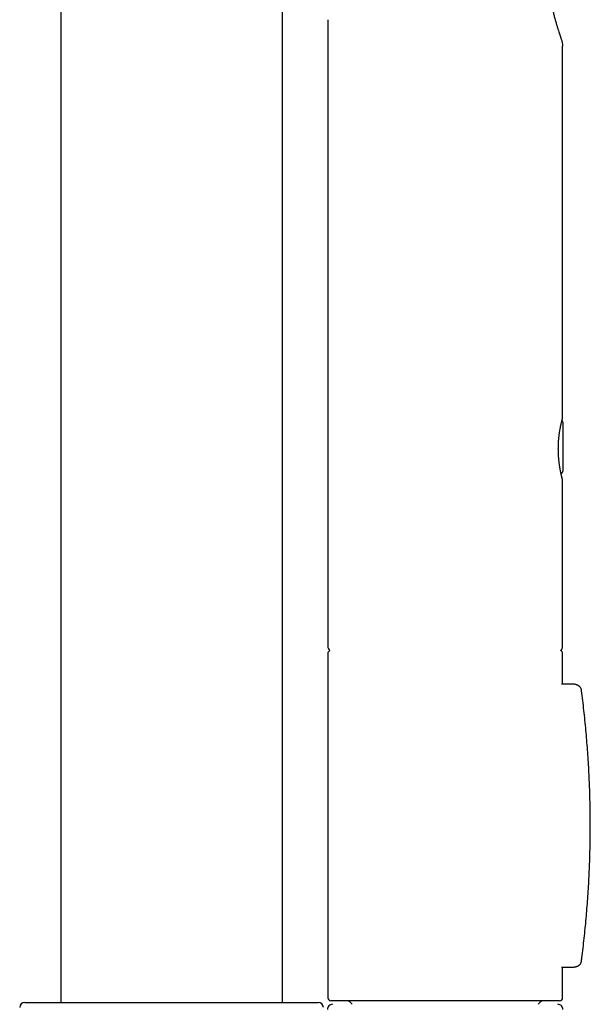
# Model space of a CAD drawing. Header units: millimetres. Extents: x 8 to 1095, y 12 to 2372.
# Tile 77 of 88: x 976 to 1033, y 2096 to 2194. Entities that reach past the tile are written whole.
import ezdxf

# ---------------------------------------------------------------- set-up
doc = ezdxf.new("R2010")
doc.units = ezdxf.units.MM

msp = doc.modelspace()

# ---------------------------------------------------------------- linework, layer by layer
at = {"color": 7, "linetype": 'Continuous', "lineweight": 30}
for p, q in [((980.484, 2271.889), (980.484, 2096.596)), ((1002.384, 2096.596), (1002.384, 2271.889)), ((1006.87, 2193.495), (1006.87, 2131.76)), ((1006.87, 2193.494), (1006.87, 2193.495)), ((1030.07, 2154.348), (1030.07, 2189.26)), ((1030.12, 2149.177), (1030.12, 2153.778)), ((1030.069, 2148.171), (1030.069, 2148.171)), ((1030.07, 2131.76), (1030.07, 2148.171)), ((1006.87, 2131.06), (1006.87, 2097.06)), ((1030.07, 2128.025), (1030.07, 2131.06)), ((1031.108, 2128.025), (1029.964, 2128.025)), ((1029.963, 2100.093), (1031.108, 2100.093)), ((1030.07, 2097.06), (1030.07, 2100.093)), ((976.934, 2096.596), (1005.934, 2096.596)), ((1029.385, 2096.76), (1007.17, 2096.76)), ((1029.77, 2096.76), (1029.385, 2096.76))]:
    msp.add_line(p, q, dxfattribs=at)
for centre, radius, start, end in [((1029.573, 2191.226), 0.5, 359.90779, 19.17819), ((1007.37, 2131.76), 0.5, 180, 235.45907), ((1029.57, 2131.76), 0.5, 304.54003, 0), ((1007.17, 2131.06), 0.3, 106.16259, 180), ((1029.77, 2131.06), 0.3, 0, 73.83651), ((1031.429, 2127.407), 0.5, 7.4985, 46.49741), ((1031.429, 2100.712), 0.5, 313.54487, 352.50167), ((976.934, 2096.096), 0.5, 90, 180), ((1005.934, 2096.096), 0.5, 0, 90), ((1007.17, 2097.06), 0.3, 180, 270), ((1008.67, 2096.072), 0.7, 29.30564, 79.3261), ((1028.27, 2096.072), 0.7, 100.6739, 150.69436), ((1029.77, 2097.06), 0.3, 270, 0), ((1007.342, 2095.914), 0.5, 90, 182.48126), ((1029.598, 2095.914), 0.5, 357.51874, 90)]:
    msp.add_arc(centre, radius, start, end, dxfattribs=at)
for points, knots in [([(1028.904, 2205.231), (1028.852, 2205.04), (1028.746, 2204.659), (1028.618, 2204.078), (1028.521, 2203.552), (1028.451, 2203.083), (1028.4, 2202.672), (1028.359, 2202.26), (1028.326, 2201.833), (1028.304, 2201.392), (1028.291, 2200.937), (1028.289, 2200.439), (1028.301, 2199.899), (1028.33, 2199.319), (1028.374, 2198.74), (1028.432, 2198.165), (1028.503, 2197.593), (1028.587, 2197.027), (1028.682, 2196.467), (1028.781, 2195.946), (1028.882, 2195.464), (1028.98, 2195.032), (1029.078, 2194.621), (1029.175, 2194.239), (1029.273, 2193.873), (1029.372, 2193.516), (1029.47, 2193.177), (1029.565, 2192.859), (1029.649, 2192.587), (1029.725, 2192.35), (1029.791, 2192.144), (1029.852, 2191.958), (1029.908, 2191.791), (1029.956, 2191.649), (1029.991, 2191.547), (1030.015, 2191.478), (1030.031, 2191.432), (1030.04, 2191.404), (1030.045, 2191.391), (1030.044, 2191.393), (1030.044, 2191.394)], [0, 0, 0, 0, 0.034552, 0.069289, 0.104096, 0.128283, 0.15247, 0.17674, 0.201011, 0.227774, 0.254562, 0.2814, 0.315922, 0.350579, 0.385284, 0.420247, 0.455261, 0.490539, 0.525875, 0.56136, 0.591148, 0.620983, 0.648354, 0.675773, 0.702011, 0.728307, 0.756601, 0.782199, 0.807893, 0.828978, 0.850141, 0.871451, 0.892758, 0.9146, 0.936437, 0.951152, 0.965866, 0.980839, 0.995811, 1, 1, 1, 1]), ([(1006.882, 2193.651), (1006.882, 2193.65), (1006.881, 2193.645), (1006.879, 2193.628), (1006.873, 2193.582), (1006.869, 2193.536), (1006.87, 2193.5), (1006.871, 2193.495)], [0, 0, 0, 0, 0.011416, 0.114504, 0.311815, 0.898417, 1, 1, 1, 1]), ([(1030.07, 2189.26), (1030.069, 2189.766), (1030.068, 2190.421), (1030.073, 2191.077), (1030.074, 2191.225)], [0, 0, 0, 0, 0.773393, 1, 1, 1, 1]), ([(1030.069, 2148.171), (1030.069, 2148.173), (1030.07, 2148.181), (1030.068, 2148.193), (1030.067, 2148.204), (1030.065, 2148.211), (1030.064, 2148.215), (1030.063, 2148.219), (1030.062, 2148.222), (1030.061, 2148.226), (1030.06, 2148.232), (1030.055, 2148.247), (1030.048, 2148.273), (1030.038, 2148.309), (1030.026, 2148.354), (1030.012, 2148.408), (1029.996, 2148.471), (1029.979, 2148.542), (1029.96, 2148.623), (1029.939, 2148.712), (1029.918, 2148.809), (1029.895, 2148.913), (1029.873, 2149.024), (1029.85, 2149.142), (1029.827, 2149.265), (1029.804, 2149.395), (1029.783, 2149.53), (1029.762, 2149.672), (1029.742, 2149.82), (1029.723, 2149.973), (1029.706, 2150.13), (1029.69, 2150.291), (1029.677, 2150.455), (1029.665, 2150.621), (1029.656, 2150.788), (1029.649, 2150.954), (1029.646, 2151.12), (1029.644, 2151.285), (1029.646, 2151.449), (1029.65, 2151.612), (1029.657, 2151.777), (1029.666, 2151.941), (1029.677, 2152.104), (1029.691, 2152.265), (1029.707, 2152.422), (1029.724, 2152.575), (1029.743, 2152.725), (1029.764, 2152.871), (1029.785, 2153.012), (1029.808, 2153.149), (1029.831, 2153.279), (1029.851, 2153.384), (1029.867, 2153.465), (1029.883, 2153.544), (1029.902, 2153.637), (1029.925, 2153.74), (1029.946, 2153.834), (1029.967, 2153.921), (1029.986, 2153.999), (1030.003, 2154.069), (1030.018, 2154.13), (1030.032, 2154.181), (1030.043, 2154.223), (1030.051, 2154.256), (1030.058, 2154.28), (1030.061, 2154.291), (1030.062, 2154.295), (1030.062, 2154.295), (1030.062, 2154.295)], [0, 0, 0, 0, 0.000582, 0.002429, 0.003733, 0.004644, 0.005628, 0.007231, 0.010128, 0.015371, 0.025689, 0.042782, 0.060904, 0.078712, 0.096543, 0.114468, 0.13249, 0.150594, 0.168751, 0.186927, 0.205075, 0.22316, 0.241147, 0.259009, 0.27668, 0.29444, 0.312044, 0.32981, 0.3477, 0.365674, 0.38369, 0.401695, 0.41964, 0.437483, 0.455188, 0.472726, 0.490072, 0.507212, 0.524174, 0.541225, 0.558607, 0.576123, 0.593729, 0.611379, 0.629013, 0.646584, 0.66422, 0.682069, 0.699978, 0.717953, 0.735995, 0.754109, 0.763569, 0.773089, 0.791184, 0.809238, 0.827275, 0.845312, 0.863368, 0.881462, 0.899619, 0.917501, 0.935239, 0.953009, 0.970762, 0.98842, 0.997023, 1, 1, 1, 1]), ([(1030.119, 2153.778), (1030.119, 2153.785), (1030.12, 2153.81), (1030.114, 2153.854), (1030.1, 2153.907), (1030.079, 2153.957), (1030.052, 2154.003), (1030.026, 2154.039), (1030.007, 2154.057), (1030.001, 2154.062)], [0, 0, 0, 0, 0.070742, 0.233928, 0.424986, 0.582067, 0.751952, 0.928796, 1, 1, 1, 1]), ([(1030.06, 2154.29), (1030.061, 2154.292), (1030.062, 2154.296), (1030.063, 2154.299), (1030.063, 2154.301), (1030.064, 2154.303), (1030.065, 2154.307), (1030.067, 2154.315), (1030.069, 2154.327), (1030.069, 2154.337), (1030.069, 2154.342)], [0, 0, 0, 0, 0.433296, 0.675306, 0.762476, 0.804278, 0.831294, 0.860233, 0.932383, 1, 1, 1, 1]), ([(1029.914, 2148.828), (1029.925, 2148.834), (1029.952, 2148.849), (1029.99, 2148.881), (1030.027, 2148.919), (1030.057, 2148.96), (1030.081, 2149.003), (1030.098, 2149.045), (1030.11, 2149.087), (1030.117, 2149.126), (1030.12, 2149.156), (1030.119, 2149.172), (1030.119, 2149.177)], [0, 0, 0, 0, 0.090337, 0.220738, 0.34573, 0.465335, 0.579366, 0.687423, 0.788872, 0.8828, 0.967941, 1, 1, 1, 1]), ([(1030.06, 2148.23), (1030.06, 2148.229), (1030.06, 2148.229), (1030.06, 2148.231), (1030.059, 2148.235), (1030.058, 2148.236)], [0, 0, 0, 0, 0.106424, 0.680696, 1, 1, 1, 1]), ([(1030.032, 2128.025), (1030.032, 2128.025), (1030.026, 2128.033), (1030.019, 2128.045), (1030.012, 2128.06), (1030.009, 2128.069), (1030.009, 2128.069), (1030.009, 2128.07)], [0, 0, 0, 0, 0.0040025, 0.2496188, 0.4967516, 0.7541245, 1, 1, 1, 1]), ([(1031.775, 2127.767), (1031.763, 2127.779), (1031.73, 2127.81), (1031.669, 2127.857), (1031.596, 2127.903), (1031.516, 2127.944), (1031.429, 2127.977), (1031.339, 2128.002), (1031.246, 2128.018), (1031.169, 2128.025), (1031.122, 2128.025), (1031.108, 2128.024)], [0, 0, 0, 0, 0.068426, 0.18357, 0.294153, 0.419857, 0.545657, 0.67282, 0.802742, 0.936902, 1, 1, 1, 1]), ([(1031.923, 2100.647), (1031.938, 2100.762), (1031.997, 2101.201), (1032.09, 2101.966), (1032.201, 2102.942), (1032.303, 2103.919), (1032.395, 2104.896), (1032.478, 2105.873), (1032.552, 2106.85), (1032.616, 2107.826), (1032.67, 2108.801), (1032.716, 2109.778), (1032.752, 2110.757), (1032.779, 2111.738), (1032.796, 2112.719), (1032.804, 2113.7), (1032.803, 2114.68), (1032.793, 2115.659), (1032.773, 2116.639), (1032.744, 2117.618), (1032.705, 2118.596), (1032.657, 2119.575), (1032.6, 2120.553), (1032.533, 2121.531), (1032.457, 2122.51), (1032.372, 2123.488), (1032.277, 2124.465), (1032.173, 2125.441), (1032.059, 2126.415), (1031.976, 2127.092), (1031.928, 2127.444), (1031.924, 2127.473)], [0, 0, 0, 0, 0.012915, 0.049443, 0.085972, 0.122489, 0.158982, 0.195439, 0.231851, 0.268204, 0.304489, 0.340735, 0.377253, 0.413738, 0.450195, 0.48663, 0.523048, 0.559454, 0.595854, 0.632252, 0.668654, 0.705064, 0.741486, 0.777927, 0.814391, 0.850885, 0.887413, 0.923943, 0.960342, 0.996781, 1, 1, 1, 1]), ([(1030.009, 2100.051), (1030.009, 2100.051), (1030.009, 2100.051), (1030.011, 2100.057), (1030.018, 2100.071), (1030.025, 2100.085), (1030.031, 2100.093), (1030.031, 2100.093)], [0, 0, 0, 0, 0.043461, 0.366263, 0.672117, 0.977079, 1, 1, 1, 1]), ([(1031.107, 2100.094), (1031.132, 2100.094), (1031.188, 2100.095), (1031.278, 2100.105), (1031.373, 2100.125), (1031.467, 2100.155), (1031.556, 2100.194), (1031.632, 2100.238), (1031.696, 2100.283), (1031.744, 2100.322), (1031.768, 2100.345), (1031.775, 2100.352)], [0, 0, 0, 0, 0.107036, 0.237801, 0.377128, 0.510744, 0.640158, 0.766982, 0.863475, 0.956028, 1, 1, 1, 1])]:
    msp.add_open_spline(points, degree=3, knots=knots, dxfattribs=at)

doc.saveas('drawing.dxf')
